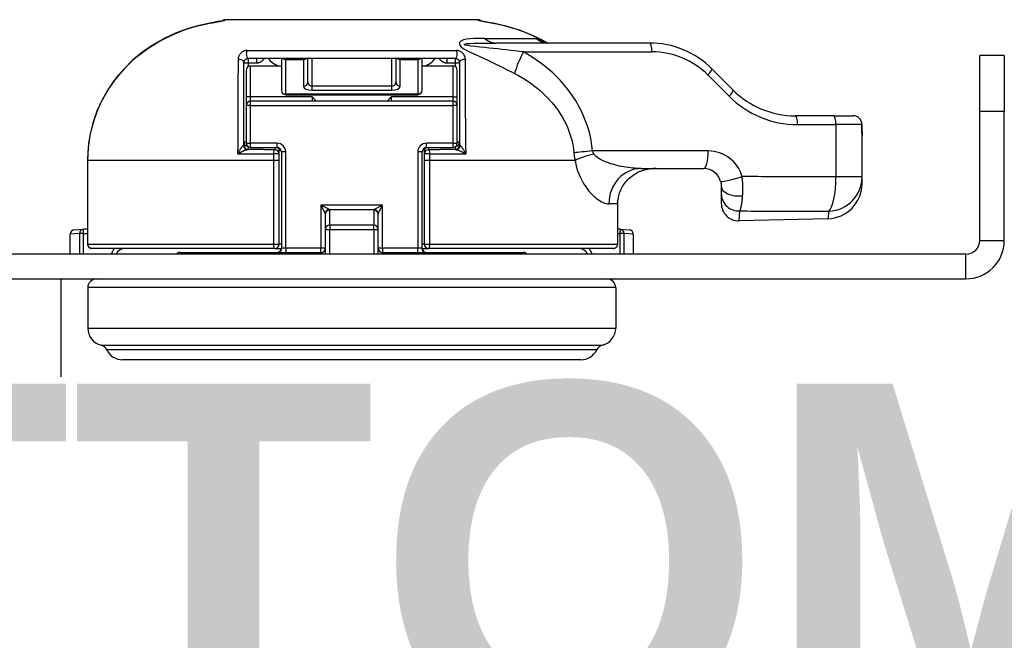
# Model space of a CAD drawing. Header units: inches. Extents: x 0 to 160, y -11 to 104.
# Tile 3 of 38: x 28.32 to 31.51, y 8.45 to 10.46. Entities that reach past the tile are written whole.
import ezdxf

# ---------------------------------------------------------------- set-up
doc = ezdxf.new("R2010")
doc.units = ezdxf.units.IN
doc.header["$LTSCALE"] = 9.635087
doc.header["$MEASUREMENT"] = 0
for name, color, linetype, lineweight in [('Symbols(ANSI)', 7, 'Continuous', 25), ('Visible Edges(ANSI)', 7, 'Continuous', 25), ('Visible Tangent Edges(ANSI)', 7, 'Continuous', 25)]:
    doc.layers.add(name, color=color, linetype=linetype, lineweight=lineweight)
doc.styles.add('Dimension-ANSI', font='arialbd.ttf')

# ---------------------------------------------------------------- blocks, each defined once
blk = doc.blocks.new('Datum Identifier20')
at = {"layer": 'Symbols(ANSI)', "color": 7, "linetype": 'Continuous', "lineweight": 25}
blk.add_line((2.95334, 0.96597), (2.95334, 0.99893), dxfattribs=at)
at = {"layer": 'Symbols(ANSI)', "color": 7, "insert": (2.60296, 0.84195), "char_height": 0.12, "attachment_point": 7, "style": 'Dimension-ANSI'}
blk.add_mtext('BOTTOM', dxfattribs=at)

msp = doc.modelspace()

# ---------------------------------------------------------------- linework, layer by layer
at = {"layer": 'Visible Edges(ANSI)'}
for p, q in [((29.8069, 10.465), (28.9874, 10.465)), ((30.3634, 10.3894), (29.8653, 10.3894)), ((31.5133, 10.3493), (31.4336, 10.3493)), ((31.4336, 10.1682), (31.4336, 10.3493)), ((31.5133, 10.3493), (31.5133, 10.1682)), ((29.0482, 10.0582), (29.0482, 10.3252)), ((29.7328, 10.3395), (29.0624, 10.3395)), ((29.0696, 10.3151), (29.1694, 10.3151)), ((29.1694, 10.3395), (29.1694, 10.2362)), ((29.255, 10.2623), (29.255, 10.3395)), ((29.5402, 10.3395), (29.5402, 10.2623)), ((29.6258, 10.2362), (29.6258, 10.3395)), ((29.6258, 10.3151), (29.7256, 10.3151)), ((29.747, 10.3252), (29.747, 10.0582)), ((29.0553, 10.3008), (29.0553, 10.2153)), ((29.7399, 10.2153), (29.7399, 10.3008)), ((30.6339, 10.237), (30.5651, 10.3058)), ((29.0553, 10.2153), (29.0553, 10.1867)), ((29.1837, 10.2219), (29.6115, 10.2219)), ((29.7399, 10.1867), (29.7399, 10.2153)), ((29.0553, 10.1867), (29.0553, 10.0647)), ((29.7256, 10.201), (29.0696, 10.201)), ((29.7399, 10.0647), (29.7399, 10.1867)), ((30.9601, 10.1535), (30.8356, 10.1535)), ((30.9601, 10.1535), (31.0233, 10.1535)), ((31.4336, 9.7494), (31.4336, 10.1682)), ((31.5133, 9.7494), (31.5133, 10.1682)), ((31.0521, 9.9551), (31.0521, 10.0874)), ((29.0696, 10.0504), (29.1551, 10.0504)), ((29.1623, 10.0293), (29.1623, 10.0398)), ((29.1623, 10.0086), (29.1623, 10.0293)), ((29.1694, 10.0361), (29.1694, 9.7246)), ((29.6258, 9.7246), (29.6258, 10.0361)), ((29.6329, 10.0398), (29.6329, 10.0293)), ((29.6329, 10.0293), (29.6329, 10.0086)), ((29.6401, 10.0504), (29.7256, 10.0504)), ((28.541, 10.0086), (28.541, 9.7376)), ((29.1623, 9.7376), (29.1623, 10.0086)), ((29.6329, 10.0086), (29.6329, 9.7376)), ((30.3355, 9.9823), (30.5386, 9.9823)), ((31.0521, 9.9339), (31.0521, 9.9551)), ((30.5957, 9.9253), (30.5957, 9.9005)), ((30.5957, 9.9005), (30.5957, 9.8697)), ((30.2599, 9.7376), (30.2599, 9.8682)), ((29.312, 9.8341), (29.312, 9.7852)), ((29.4832, 9.7852), (29.4832, 9.8341)), ((30.9408, 9.8198), (30.6541, 9.8126)), ((28.4848, 9.7045), (28.4848, 9.7697)), ((28.4983, 9.784), (28.5278, 9.7855)), ((28.541, 9.7862), (28.5278, 9.7855)), ((29.312, 9.7852), (29.312, 9.7045)), ((29.4832, 9.7045), (29.4832, 9.7852)), ((30.2674, 9.7855), (30.2599, 9.7859)), ((30.2674, 9.7855), (30.2969, 9.784)), ((30.3104, 9.7697), (30.3104, 9.7045)), ((31.3887, 9.7045), (25.5227, 9.7045)), ((29.148, 9.7233), (28.5553, 9.7233)), ((28.8414, 9.7104), (29.2978, 9.7104)), ((29.148, 9.7233), (29.1693, 9.7233)), ((29.4974, 9.7104), (29.9539, 9.7104)), ((29.6259, 9.7233), (29.6472, 9.7233)), ((30.2448, 9.7233), (29.6472, 9.7233)), ((25.5227, 9.6248), (31.3887, 9.6248)), ((28.5418, 9.5963), (28.5418, 9.465)), ((30.2534, 9.5963), (30.2534, 9.465)), ((30.1404, 9.3624), (28.6548, 9.3624))]:
    msp.add_line(p, q, dxfattribs=at)
at = {"layer": 'Visible Edges(ANSI)', "flags": 128}
for points in [[(28.9431, 10.4548), (28.9035, 10.4464), (28.8644, 10.4351), (28.8262, 10.4209), (28.7893, 10.4037), (28.7538, 10.3836), (28.72, 10.3604), (28.6884, 10.3345), (28.6593, 10.3059), (28.6327, 10.2747), (28.6091, 10.2411), (28.5887, 10.2054), (28.5717, 10.1682), (28.5584, 10.1296), (28.5488, 10.0898), (28.5429, 10.0494), (28.541, 10.0086)], [(28.9431, 10.4548), (28.95, 10.4561), (28.9568, 10.4573), (28.9631, 10.4585), (28.9689, 10.4597), (28.974, 10.4606), (28.9782, 10.4615), (28.9811, 10.4621), (28.9824, 10.4625)], [(28.9785, 10.4616), (28.9719, 10.4602), (28.9634, 10.4586), (28.9536, 10.4567), (28.9431, 10.4548)], [(29.8122, 10.4625), (29.8135, 10.4622), (29.8165, 10.4615), (29.8208, 10.4606), (29.8259, 10.4596), (29.8319, 10.4585), (29.8383, 10.4572), (29.8452, 10.456), (29.8522, 10.4547)], [(30.0313, 10.3894), (30.0105, 10.4011), (29.989, 10.4118), (29.9446, 10.4301), (29.8988, 10.4444), (29.8522, 10.4547)], [(30.0325, 10.3894), (30.0229, 10.3904), (30.0139, 10.3935)], [(29.0482, 10.3252), (29.0482, 10.3259), (29.0482, 10.3267), (29.0483, 10.3274), (29.0485, 10.3282), (29.0487, 10.3289), (29.0489, 10.3297), (29.0492, 10.3304), (29.0495, 10.3312), (29.0499, 10.3319), (29.0503, 10.3327), (29.0508, 10.3334), (29.0513, 10.3342), (29.0519, 10.3349), (29.0526, 10.3356), (29.0534, 10.3363), (29.0542, 10.3369), (29.0552, 10.3375), (29.0561, 10.338), (29.0572, 10.3385), (29.0582, 10.3388), (29.0593, 10.3391), (29.0604, 10.3393), (29.0614, 10.3394), (29.0624, 10.3395)], [(29.7328, 10.3395), (29.7338, 10.3394), (29.7349, 10.3393), (29.7359, 10.3391), (29.737, 10.3388), (29.7381, 10.3385), (29.7391, 10.338), (29.7401, 10.3375), (29.741, 10.3369), (29.7418, 10.3363), (29.7426, 10.3356), (29.7433, 10.3349), (29.7439, 10.3342), (29.7444, 10.3334), (29.7449, 10.3327), (29.7454, 10.3319), (29.7457, 10.3312), (29.7461, 10.3304), (29.7463, 10.3297), (29.7466, 10.3289), (29.7467, 10.3282), (29.7469, 10.3274), (29.747, 10.3267), (29.747, 10.3259), (29.747, 10.3252)], [(29.2692, 10.2153), (29.2698, 10.2147), (29.2703, 10.2142), (29.2708, 10.2137), (29.2713, 10.2131), (29.2719, 10.2126), (29.2724, 10.212), (29.273, 10.2115), (29.2735, 10.2109), (29.274, 10.2103), (29.2745, 10.2097), (29.2751, 10.2091), (29.2756, 10.2085), (29.2761, 10.2079), (29.2766, 10.2073), (29.2771, 10.2067), (29.2776, 10.2061), (29.278, 10.2054), (29.2785, 10.2048), (29.2789, 10.2042), (29.2793, 10.2036), (29.2797, 10.2029), (29.2801, 10.2023), (29.2805, 10.2017), (29.2808, 10.201)], [(29.5144, 10.201), (29.5148, 10.2017), (29.5151, 10.2023), (29.5155, 10.2029), (29.5159, 10.2036), (29.5163, 10.2042), (29.5167, 10.2048), (29.5172, 10.2054), (29.5177, 10.2061), (29.5181, 10.2067), (29.5186, 10.2073), (29.5191, 10.2079), (29.5196, 10.2085), (29.5201, 10.2091), (29.5207, 10.2097), (29.5212, 10.2103), (29.5217, 10.2109), (29.5223, 10.2115), (29.5228, 10.212), (29.5233, 10.2126), (29.5239, 10.2131), (29.5244, 10.2137), (29.5249, 10.2142), (29.5255, 10.2147), (29.526, 10.2153)], [(31.0521, 10.0874), (31.0519, 10.1062), (31.0518, 10.125)], [(30.2599, 9.8682), (30.26, 9.8732), (30.2604, 9.8782), (30.2611, 9.8834), (30.262, 9.8886), (30.2631, 9.8938), (30.2644, 9.8988), (30.2659, 9.9038), (30.2676, 9.9085), (30.2696, 9.913), (30.2717, 9.9175), (30.2742, 9.922), (30.2769, 9.9265), (30.2798, 9.9309), (30.2829, 9.9351), (30.2862, 9.9392), (30.2895, 9.9431), (30.293, 9.9468), (30.2965, 9.9501), (30.3003, 9.9535), (30.3043, 9.9567), (30.3085, 9.9598), (30.3129, 9.9628), (30.3174, 9.9655), (30.322, 9.9681)], [(30.3841, 9.9823), (30.3811, 9.9823), (30.3782, 9.9822), (30.3753, 9.9821), (30.3724, 9.9819), (30.3695, 9.9816), (30.3667, 9.9813), (30.3639, 9.981), (30.3611, 9.9806), (30.3584, 9.9801), (30.3557, 9.9796), (30.353, 9.9791), (30.3504, 9.9785), (30.3478, 9.9778), (30.3453, 9.9772), (30.3428, 9.9764), (30.3404, 9.9757), (30.338, 9.9749), (30.3357, 9.9741), (30.3333, 9.9732), (30.331, 9.9723), (30.3287, 9.9713), (30.3264, 9.9703), (30.3242, 9.9692), (30.322, 9.9681)], [(30.5935, 9.9408), (30.5937, 9.9401), (30.5939, 9.9394), (30.5941, 9.9388), (30.5942, 9.9381), (30.5944, 9.9374), (30.5945, 9.9367), (30.5946, 9.9361), (30.5948, 9.9354), (30.5949, 9.9347), (30.595, 9.9341), (30.5951, 9.9334), (30.5952, 9.9328), (30.5953, 9.9321), (30.5953, 9.9315), (30.5954, 9.9308), (30.5955, 9.9302), (30.5955, 9.9295), (30.5956, 9.9289), (30.5956, 9.9283), (30.5956, 9.9277), (30.5956, 9.9271), (30.5957, 9.9265), (30.5957, 9.9259), (30.5957, 9.9253)], [(28.541, 9.7376), (28.5423, 9.7317), (28.5457, 9.727), (28.5503, 9.7242), (28.5553, 9.7233)], [(30.2448, 9.7233), (30.2457, 9.7234), (30.2467, 9.7235), (30.2476, 9.7236), (30.2486, 9.7238), (30.2495, 9.7241), (30.2504, 9.7244), (30.2513, 9.7247), (30.2521, 9.7251), (30.253, 9.7256), (30.2538, 9.7262), (30.2546, 9.7268), (30.2553, 9.7274), (30.256, 9.728), (30.2566, 9.7287), (30.2572, 9.7295), (30.2578, 9.7303), (30.2583, 9.7312), (30.2587, 9.732), (30.259, 9.7329), (30.2593, 9.7338), (30.2596, 9.7347), (30.2597, 9.7357), (30.2598, 9.7367), (30.2599, 9.7376)], [(28.662, 9.7233), (28.6529, 9.722), (28.6445, 9.7182), (28.6378, 9.7121), (28.6334, 9.7045)], [(30.1618, 9.7045), (30.1574, 9.7121), (30.1507, 9.7182), (30.1424, 9.722), (30.1332, 9.7233)]]:
    msp.add_lwpolyline(points, dxfattribs=at)
at = {"layer": 'Visible Edges(ANSI)'}
for centre, radius, start, end in [((28.9874, 10.4516), 0.0134, 90, 131.9303), ((29.8069, 10.4507), 0.0143, 49.4973, 90), ((30.3634, 10.1041), 0.2853, 45, 90), ((29.0696, 10.3008), 0.0143, 90, 180), ((29.7256, 10.3008), 0.0143, 0, 90), ((29.1837, 10.2362), 0.0143, 180, 270), ((29.6115, 10.2362), 0.0143, 270, 0), ((30.8356, 10.4387), 0.2853, 225, 270), ((29.0696, 10.1867), 0.0143, 90, 180), ((29.7256, 10.1867), 0.0143, 0, 90), ((31.0233, 10.125), 0.0285, 0, 90), ((29.0696, 10.0647), 0.0143, 180, 270), ((29.7256, 10.0647), 0.0143, 270, 0), ((29.1551, 10.0361), 0.0143, 0, 90), ((29.6401, 10.0361), 0.0143, 90, 180), ((30.5386, 9.9253), 0.0571, 15.7452, 90), ((30.938, 9.9339), 0.1141, 271.4321, 0), ((30.6527, 9.8697), 0.0571, 180, 271.4321), ((28.4991, 9.7697), 0.0143, 93, 180), ((30.2962, 9.7697), 0.0143, 0, 87), ((29.148, 9.7376), 0.0143, 270, 0), ((29.6472, 9.7376), 0.0143, 180, 270), ((31.3887, 9.7494), 0.1246, 270, 0), ((31.3887, 9.7494), 0.0449, 270, 0), ((28.8414, 9.6961), 0.0143, 90, 143.9848), ((29.1551, 9.7246), 0.0143, 270, 0), ((29.2978, 9.7246), 0.0143, 270, 0), ((29.4974, 9.7246), 0.0143, 180, 270), ((29.6401, 9.7246), 0.0143, 180, 270), ((29.9539, 9.6961), 0.0143, 36.0152, 90), ((28.5704, 9.5963), 0.0285, 90, 180), ((30.2248, 9.5963), 0.0285, 0, 90), ((28.5989, 9.465), 0.0571, 180, 255.7065), ((30.1963, 9.465), 0.0571, 284.2935, 0), ((28.5778, 9.3821), 0.0285, 25.8305, 75.7065), ((28.6548, 9.4194), 0.0571, 205.8305, 270), ((30.1404, 9.4194), 0.0571, 270, 334.1695), ((30.2174, 9.3821), 0.0285, 104.2935, 154.1695)]:
    msp.add_arc(centre, radius, start, end, dxfattribs=at)
at = {"layer": 'Visible Tangent Edges(ANSI)'}
for p, q in [((28.9432, 10.4547), (28.9431, 10.4548)), ((29.8522, 10.4546), (29.8522, 10.4547)), ((29.8294, 10.4045), (29.9955, 10.4045)), ((29.0584, 10.3649), (29.7369, 10.3649)), ((29.9544, 10.3609), (30.3708, 10.3609)), ((29.0482, 10.3252), (29.0624, 10.3252)), ((29.0624, 10.3252), (29.0624, 10.3395)), ((29.0624, 10.3252), (29.0895, 10.3252)), ((29.0624, 10.3132), (29.0624, 10.3252)), ((29.0696, 10.2153), (29.0696, 10.3151)), ((29.0895, 10.3252), (29.0895, 10.3395)), ((29.1837, 10.3395), (29.1837, 10.3357)), ((29.1837, 10.2232), (29.1837, 10.3357)), ((29.1837, 10.3357), (29.2407, 10.3357)), ((29.2407, 10.3357), (29.2407, 10.3395)), ((29.2407, 10.3357), (29.2407, 10.2494)), ((29.2692, 10.2493), (29.2692, 10.3395)), ((29.526, 10.3395), (29.526, 10.2493)), ((29.5545, 10.3395), (29.5545, 10.3357)), ((29.5545, 10.2494), (29.5545, 10.3357)), ((29.5545, 10.3357), (29.6115, 10.3357)), ((29.6115, 10.3357), (29.6115, 10.3395)), ((29.6115, 10.3357), (29.6115, 10.2232)), ((29.7057, 10.3395), (29.7057, 10.3252)), ((29.7057, 10.3252), (29.7328, 10.3252)), ((29.7256, 10.3151), (29.7256, 10.2153)), ((29.7328, 10.3395), (29.7328, 10.3252)), ((29.7328, 10.3252), (29.747, 10.3252)), ((29.7328, 10.3252), (29.7328, 10.3132)), ((30.5523, 10.2857), (30.6211, 10.2169)), ((29.2692, 10.2363), (29.2692, 10.2493)), ((29.526, 10.2493), (29.2692, 10.2493)), ((29.526, 10.2493), (29.526, 10.2363)), ((29.0696, 10.2153), (29.0553, 10.2153)), ((29.2692, 10.2153), (29.0696, 10.2153)), ((29.0696, 10.201), (29.0696, 10.2153)), ((29.1837, 10.2232), (29.1837, 10.2219)), ((29.6115, 10.2232), (29.1837, 10.2232)), ((29.2692, 10.2363), (29.526, 10.2363)), ((29.2692, 10.2153), (29.2692, 10.201)), ((29.526, 10.201), (29.526, 10.2153)), ((29.7256, 10.2153), (29.526, 10.2153)), ((29.6115, 10.2219), (29.6115, 10.2232)), ((29.7256, 10.2153), (29.7399, 10.2153)), ((29.7256, 10.2153), (29.7256, 10.201)), ((29.0696, 10.1867), (29.0553, 10.1867)), ((29.0696, 10.1867), (29.0696, 10.201)), ((29.0696, 10.1867), (29.7256, 10.1867)), ((29.0696, 10.0647), (29.0696, 10.1867)), ((29.7256, 10.201), (29.7256, 10.1867)), ((29.7399, 10.1867), (29.7256, 10.1867)), ((29.7256, 10.1867), (29.7256, 10.0647)), ((31.4336, 10.1682), (31.5133, 10.1682)), ((30.843, 10.125), (30.9675, 10.125)), ((30.9675, 10.125), (30.9675, 9.9551)), ((31.0517, 10.125), (30.9675, 10.125)), ((31.0517, 10.125), (31.0518, 10.125)), ((29.0553, 10.0684), (29.0482, 10.0684)), ((29.0553, 10.0647), (29.0696, 10.0647)), ((29.1551, 10.0647), (29.0696, 10.0647)), ((29.0696, 10.0504), (29.0696, 10.0647)), ((29.1551, 10.0647), (29.1551, 10.0504)), ((29.7256, 10.0647), (29.6401, 10.0647)), ((29.6401, 10.0504), (29.6401, 10.0647)), ((29.7256, 10.0647), (29.7256, 10.0504)), ((29.7256, 10.0647), (29.7399, 10.0647)), ((29.747, 10.0684), (29.7399, 10.0684)), ((29.0281, 10.0303), (29.0281, 10.0438)), ((29.0624, 10.0439), (29.0624, 10.0523)), ((29.1441, 10.03), (29.144, 10.0086)), ((29.148, 10.0504), (29.148, 10.0436)), ((29.1623, 10.0398), (29.1654, 10.0461)), ((29.1837, 10.0361), (29.1694, 10.0361)), ((29.1837, 9.7246), (29.1837, 10.0361)), ((29.6115, 10.0361), (29.6115, 9.7246)), ((29.6258, 10.0361), (29.6115, 10.0361)), ((29.6298, 10.0461), (29.6329, 10.0398)), ((29.6472, 10.0436), (29.6472, 10.0504)), ((29.6512, 10.0086), (29.6512, 10.03)), ((29.7328, 10.0523), (29.7328, 10.0439)), ((29.7671, 10.0438), (29.7671, 10.0303)), ((30.5534, 10.0394), (30.1783, 10.0394)), ((28.5418, 10.0086), (28.541, 10.0086)), ((28.5418, 9.7376), (28.5418, 10.0086)), ((29.144, 10.0086), (28.5418, 10.0086)), ((29.144, 10.0086), (29.144, 9.7376)), ((29.1623, 10.0086), (29.144, 10.0086)), ((29.6512, 10.0086), (29.6329, 10.0086)), ((30.1215, 10.0086), (29.6512, 10.0086)), ((29.6512, 9.7376), (29.6512, 10.0086)), ((31.0521, 9.9551), (30.9675, 9.9551)), ((30.2599, 9.8682), (30.2313, 9.8682)), ((29.3252, 9.85), (29.2978, 9.8638)), ((29.2978, 9.8638), (29.3115, 9.8363)), ((29.4974, 9.8638), (29.2978, 9.8638)), ((29.2978, 9.8638), (29.2978, 9.7246)), ((29.3252, 9.85), (29.47, 9.85)), ((29.3263, 9.7989), (29.3263, 9.8478)), ((29.4689, 9.8478), (29.4689, 9.7989)), ((29.4974, 9.8638), (29.47, 9.85)), ((29.4837, 9.8363), (29.4974, 9.8638)), ((29.4974, 9.7246), (29.4974, 9.8638)), ((30.6541, 9.8126), (30.6558, 9.8449)), ((30.9439, 9.8437), (30.9408, 9.8198)), ((28.5147, 9.7713), (28.4848, 9.7697)), ((28.5147, 9.7713), (28.5147, 9.7045)), ((28.5285, 9.7713), (28.5147, 9.7713)), ((28.5285, 9.7713), (28.5278, 9.7855)), ((28.5285, 9.7713), (28.541, 9.7719)), ((28.5285, 9.7045), (28.5285, 9.7713)), ((29.312, 9.7852), (29.3263, 9.7852)), ((29.3263, 9.7989), (29.3263, 9.7852)), ((29.4689, 9.7989), (29.3263, 9.7989)), ((29.3263, 9.7045), (29.3263, 9.7852)), ((29.3263, 9.7852), (29.4689, 9.7852)), ((29.4689, 9.7852), (29.4689, 9.7989)), ((29.4689, 9.7852), (29.4689, 9.7045)), ((29.4689, 9.7852), (29.4832, 9.7852)), ((30.2599, 9.7716), (30.2667, 9.7713)), ((30.2674, 9.7855), (30.2667, 9.7713)), ((30.2667, 9.7713), (30.2667, 9.7045)), ((30.2805, 9.7713), (30.2667, 9.7713)), ((30.2805, 9.7045), (30.2805, 9.7713)), ((30.3104, 9.7697), (30.2805, 9.7713)), ((28.5418, 9.7376), (28.541, 9.7376)), ((28.5418, 9.7376), (29.144, 9.7376)), ((29.144, 9.7376), (29.1623, 9.7376)), ((29.1694, 9.7376), (29.1623, 9.7376)), ((29.6329, 9.7376), (29.6258, 9.7376)), ((29.6329, 9.7376), (29.6512, 9.7376)), ((29.6512, 9.7376), (30.2599, 9.7376)), ((31.4336, 9.7494), (31.5133, 9.7494)), ((29.1705, 9.7246), (29.1694, 9.7246)), ((29.1837, 9.7246), (29.1705, 9.7246)), ((29.2978, 9.7246), (29.1837, 9.7246)), ((29.1837, 9.7246), (29.1837, 9.7104)), ((29.2978, 9.7104), (29.2978, 9.7246)), ((29.312, 9.7246), (29.2978, 9.7246)), ((29.4974, 9.7246), (29.4832, 9.7246)), ((29.6115, 9.7246), (29.4974, 9.7246)), ((29.4974, 9.7246), (29.4974, 9.7104)), ((29.6115, 9.7104), (29.6115, 9.7246)), ((29.6247, 9.7246), (29.6115, 9.7246)), ((29.6258, 9.7246), (29.6247, 9.7246)), ((31.3887, 9.6248), (31.3887, 9.7045)), ((30.2534, 9.5963), (28.5418, 9.5963)), ((28.5418, 9.465), (30.2534, 9.465)), ((28.5848, 9.4098), (30.2104, 9.4098)), ((30.1918, 9.3946), (28.6034, 9.3946))]:
    msp.add_line(p, q, dxfattribs=at)
at = {"layer": 'Visible Tangent Edges(ANSI)', "flags": 128}
for points in [[(28.5418, 10.0086), (28.5427, 10.0357), (28.5453, 10.0627), (28.5496, 10.0896), (28.5556, 10.1161), (28.5632, 10.1422), (28.5725, 10.1678), (28.5833, 10.1928), (28.5957, 10.2171), (28.6097, 10.2407), (28.625, 10.2633), (28.6417, 10.2848), (28.6597, 10.3053), (28.6788, 10.3247), (28.6991, 10.343), (28.7204, 10.36), (28.7426, 10.3758), (28.7657, 10.3903), (28.7895, 10.4034), (28.8139, 10.4152), (28.8389, 10.4257), (28.8644, 10.4349), (28.8904, 10.4428), (28.9167, 10.4494), (28.9432, 10.4547)], [(28.9432, 10.4547), (28.9459, 10.4552), (28.9487, 10.4557), (28.9515, 10.4562), (28.9542, 10.4567), (28.9569, 10.4572), (28.9595, 10.4577), (28.962, 10.4582), (28.9645, 10.4587), (28.9669, 10.4592), (28.9692, 10.4596), (28.9714, 10.46), (28.9735, 10.4604), (28.9754, 10.4608), (28.9772, 10.4612), (28.9789, 10.4615), (28.9804, 10.4619), (28.9818, 10.4621), (28.983, 10.4624), (28.984, 10.4627), (28.9849, 10.4629), (28.9856, 10.4631), (28.9861, 10.4633), (28.9864, 10.4634), (28.9865, 10.4635)], [(28.9865, 10.4635), (28.9866, 10.4637), (28.9866, 10.4638), (28.9866, 10.4639), (28.9867, 10.464), (28.9867, 10.4641), (28.9868, 10.4642), (28.9868, 10.4643), (28.9868, 10.4644), (28.9869, 10.4645), (28.9869, 10.4645), (28.9869, 10.4646), (28.987, 10.4647), (28.987, 10.4647), (28.9871, 10.4648), (28.9871, 10.4648), (28.9871, 10.4649), (28.9872, 10.4649), (28.9872, 10.4649), (28.9872, 10.4649), (28.9873, 10.465), (28.9873, 10.465), (28.9873, 10.465), (28.9874, 10.465), (28.9874, 10.465)], [(29.8069, 10.465), (29.807, 10.465), (29.807, 10.465), (29.8071, 10.465), (29.8071, 10.465), (29.8071, 10.4649), (29.8072, 10.4649), (29.8072, 10.4649), (29.8072, 10.4649), (29.8073, 10.4648), (29.8073, 10.4648), (29.8074, 10.4647), (29.8074, 10.4647), (29.8074, 10.4646), (29.8075, 10.4646), (29.8075, 10.4645), (29.8076, 10.4644), (29.8076, 10.4643), (29.8076, 10.4642), (29.8077, 10.4642), (29.8077, 10.4641), (29.8078, 10.464), (29.8078, 10.4638), (29.8078, 10.4637), (29.8079, 10.4636)], [(29.8079, 10.4636), (29.808, 10.4635), (29.8083, 10.4633), (29.8089, 10.4631), (29.8096, 10.4629), (29.8104, 10.4627), (29.8115, 10.4625), (29.8127, 10.4622), (29.8141, 10.4619), (29.8157, 10.4616), (29.8174, 10.4612), (29.8193, 10.4608), (29.8213, 10.4604), (29.8234, 10.46), (29.8256, 10.4596), (29.8279, 10.4591), (29.8304, 10.4587), (29.8329, 10.4582), (29.8355, 10.4577), (29.8382, 10.4572), (29.8409, 10.4567), (29.8437, 10.4561), (29.8465, 10.4556), (29.8494, 10.4551), (29.8522, 10.4546)], [(29.8522, 10.4546), (29.86, 10.4531), (29.8677, 10.4516), (29.8755, 10.4499), (29.8832, 10.4481), (29.8909, 10.4463), (29.8986, 10.4443), (29.9062, 10.4422), (29.9139, 10.44), (29.9215, 10.4377), (29.9291, 10.4352), (29.9366, 10.4327), (29.9442, 10.43), (29.9516, 10.4273), (29.9591, 10.4244), (29.9664, 10.4214), (29.9738, 10.4183), (29.9811, 10.4151), (29.9883, 10.4117), (29.9955, 10.4083), (30.0026, 10.4047), (30.0097, 10.4011), (30.0166, 10.3973), (30.0236, 10.3934), (30.0304, 10.3894)], [(29.8294, 10.4045), (29.8178, 10.4044), (29.8062, 10.404), (29.7939, 10.4036), (29.7815, 10.4028), (29.7697, 10.4015), (29.7595, 10.3993), (29.7517, 10.3959), (29.7472, 10.3911), (29.7468, 10.3847), (29.7512, 10.3781), (29.7594, 10.3714), (29.7707, 10.3648), (29.784, 10.3583), (29.7984, 10.3518), (29.8129, 10.3455), (29.8266, 10.3394), (29.8392, 10.3334), (29.8518, 10.3274), (29.8644, 10.3213), (29.8768, 10.3152), (29.8892, 10.309), (29.9015, 10.3028), (29.9137, 10.2966), (29.9258, 10.2904)], [(29.9544, 10.3609), (29.9406, 10.3624), (29.9267, 10.364), (29.9129, 10.3655), (29.899, 10.3671), (29.8851, 10.3686), (29.8713, 10.3701), (29.8575, 10.3716), (29.8437, 10.3731), (29.8288, 10.3747), (29.8132, 10.3762), (29.7979, 10.3778), (29.7841, 10.3795), (29.7727, 10.3811), (29.7649, 10.3828), (29.7617, 10.3844), (29.7641, 10.386), (29.7709, 10.3873), (29.781, 10.3881), (29.7936, 10.3886), (29.8078, 10.389), (29.8227, 10.3892), (29.8374, 10.3893), (29.8514, 10.3894), (29.8653, 10.3894)], [(29.9955, 10.4045), (29.9969, 10.4039), (29.9983, 10.4033), (29.9997, 10.4028), (30.0011, 10.4022), (30.0025, 10.4016), (30.0039, 10.401), (30.0053, 10.4004), (30.0067, 10.3998), (30.0081, 10.3992), (30.0095, 10.3985), (30.0109, 10.3979), (30.0123, 10.3973), (30.0137, 10.3967), (30.0151, 10.3961), (30.0165, 10.3954), (30.0178, 10.3948), (30.0192, 10.3941), (30.0206, 10.3935), (30.022, 10.3928), (30.0233, 10.3922), (30.0247, 10.3915), (30.0261, 10.3909), (30.0275, 10.3902), (30.0288, 10.3895)], [(30.0139, 10.3935), (30.0131, 10.3939), (30.0123, 10.3942), (30.0115, 10.3946), (30.0107, 10.395), (30.01, 10.3954), (30.0092, 10.3958), (30.0084, 10.3963), (30.0076, 10.3967), (30.0068, 10.3971), (30.0061, 10.3976), (30.0053, 10.398), (30.0045, 10.3985), (30.0037, 10.3989), (30.003, 10.3994), (30.0022, 10.3999), (30.0015, 10.4004), (30.0007, 10.4009), (30, 10.4014), (29.9992, 10.4019), (29.9985, 10.4024), (29.9977, 10.4029), (29.997, 10.4034), (29.9963, 10.404), (29.9955, 10.4045)], [(29.9955, 10.4045), (29.9968, 10.4033), (29.9982, 10.4022), (29.9996, 10.4011), (30.0009, 10.4), (30.0023, 10.399), (30.0038, 10.398), (30.0052, 10.3971), (30.0067, 10.3963), (30.0082, 10.3954), (30.0097, 10.3947), (30.0112, 10.394), (30.0127, 10.3933), (30.0143, 10.3927), (30.0158, 10.3921), (30.0174, 10.3916), (30.019, 10.3911), (30.0207, 10.3907), (30.0223, 10.3904), (30.024, 10.3901), (30.0256, 10.3898), (30.0273, 10.3896), (30.029, 10.3895), (30.0307, 10.3894), (30.0325, 10.3894)], [(29.0584, 10.3649), (29.0563, 10.3648), (29.0542, 10.3646), (29.052, 10.3641), (29.0498, 10.3636), (29.0476, 10.3628), (29.0456, 10.3618), (29.0436, 10.3607), (29.0417, 10.3595), (29.04, 10.3582), (29.0384, 10.3568), (29.037, 10.3554), (29.0358, 10.3539), (29.0346, 10.3524), (29.0336, 10.3509), (29.0327, 10.3493), (29.032, 10.3478), (29.0313, 10.3462), (29.0307, 10.3447), (29.0302, 10.3431), (29.0299, 10.3416), (29.0296, 10.34), (29.0294, 10.3385), (29.0292, 10.3369), (29.0292, 10.3354)], [(29.766, 10.3354), (29.766, 10.3369), (29.7659, 10.3385), (29.7656, 10.34), (29.7654, 10.3416), (29.765, 10.3431), (29.7645, 10.3447), (29.7639, 10.3462), (29.7633, 10.3478), (29.7625, 10.3493), (29.7616, 10.3509), (29.7606, 10.3524), (29.7595, 10.3539), (29.7582, 10.3554), (29.7568, 10.3568), (29.7552, 10.3582), (29.7535, 10.3595), (29.7516, 10.3607), (29.7497, 10.3618), (29.7476, 10.3628), (29.7454, 10.3636), (29.7432, 10.3641), (29.7411, 10.3646), (29.7389, 10.3648), (29.7369, 10.3649)], [(30.1783, 10.0394), (30.1764, 10.0564), (30.1737, 10.0734), (30.1702, 10.0903), (30.1659, 10.107), (30.1608, 10.1234), (30.1549, 10.1396), (30.1484, 10.1555), (30.1412, 10.1709), (30.1333, 10.186), (30.1247, 10.2008), (30.1155, 10.2151), (30.1057, 10.2291), (30.0954, 10.2426), (30.0846, 10.2557), (30.0733, 10.2684), (30.0615, 10.2805), (30.0493, 10.2922), (30.0368, 10.3034), (30.0238, 10.3141), (30.0105, 10.3244), (29.9969, 10.3342), (29.983, 10.3435), (29.9688, 10.3524), (29.9544, 10.3609)], [(29.0292, 10.3354), (29.0291, 10.3262), (29.029, 10.3166), (29.0289, 10.3066), (29.0289, 10.2964), (29.0288, 10.2859), (29.0287, 10.275), (29.0287, 10.2639), (29.0286, 10.2525), (29.0286, 10.2409), (29.0285, 10.229), (29.0285, 10.2169), (29.0284, 10.2045), (29.0284, 10.192), (29.0284, 10.1792), (29.0283, 10.1663), (29.0283, 10.1532), (29.0283, 10.1399), (29.0282, 10.1265), (29.0282, 10.113), (29.0282, 10.0993), (29.0282, 10.0855), (29.0282, 10.0716), (29.0282, 10.0577), (29.0281, 10.0438)], [(29.0895, 10.3252), (29.0908, 10.3252), (29.092, 10.3253), (29.0933, 10.3255), (29.0945, 10.3256), (29.0957, 10.3259), (29.0969, 10.3262), (29.0981, 10.3265), (29.0993, 10.3269), (29.1004, 10.3274), (29.1016, 10.3279), (29.1027, 10.3284), (29.1038, 10.329), (29.1049, 10.3297), (29.1059, 10.3304), (29.1069, 10.3311), (29.1079, 10.3319), (29.1088, 10.3327), (29.1097, 10.3336), (29.1106, 10.3345), (29.1114, 10.3354), (29.1122, 10.3364), (29.1129, 10.3374), (29.1136, 10.3384), (29.1142, 10.3395)], [(29.681, 10.3395), (29.6816, 10.3384), (29.6823, 10.3374), (29.6831, 10.3364), (29.6838, 10.3354), (29.6847, 10.3345), (29.6855, 10.3336), (29.6864, 10.3327), (29.6873, 10.3319), (29.6883, 10.3311), (29.6893, 10.3304), (29.6904, 10.3297), (29.6914, 10.329), (29.6925, 10.3284), (29.6936, 10.3279), (29.6948, 10.3274), (29.6959, 10.3269), (29.6971, 10.3265), (29.6983, 10.3262), (29.6995, 10.3259), (29.7007, 10.3256), (29.702, 10.3255), (29.7032, 10.3253), (29.7044, 10.3252), (29.7057, 10.3252)], [(29.7671, 10.0438), (29.7671, 10.0577), (29.7671, 10.0716), (29.767, 10.0854), (29.767, 10.0991), (29.767, 10.1127), (29.767, 10.1262), (29.767, 10.1396), (29.7669, 10.1528), (29.7669, 10.166), (29.7669, 10.1789), (29.7668, 10.1917), (29.7668, 10.2042), (29.7667, 10.2166), (29.7667, 10.2288), (29.7666, 10.2407), (29.7666, 10.2524), (29.7665, 10.2638), (29.7665, 10.275), (29.7664, 10.2858), (29.7663, 10.2964), (29.7663, 10.3066), (29.7662, 10.3166), (29.7661, 10.3262), (29.766, 10.3354)], [(29.9258, 10.2904), (29.9383, 10.2837), (29.9507, 10.2766), (29.9627, 10.2691), (29.9745, 10.2612), (29.986, 10.253), (29.9972, 10.2444), (30.008, 10.2355), (30.0184, 10.2261), (30.0285, 10.2164), (30.0382, 10.2063), (30.0475, 10.1958), (30.0563, 10.185), (30.0646, 10.1738), (30.0724, 10.1623), (30.0797, 10.1505), (30.0864, 10.1384), (30.0925, 10.1261), (30.0981, 10.1134), (30.103, 10.1005), (30.1073, 10.0873), (30.111, 10.074), (30.114, 10.0605), (30.1163, 10.0469), (30.1179, 10.0332)], [(31.0517, 10.125), (31.0517, 10.1234), (31.0517, 10.1218), (31.0517, 10.1202), (31.0518, 10.1186), (31.0518, 10.117), (31.0518, 10.1154), (31.0518, 10.1138), (31.0518, 10.1122), (31.0518, 10.1106), (31.0518, 10.109), (31.0519, 10.1074), (31.0519, 10.1059), (31.0519, 10.1043), (31.0519, 10.1027), (31.052, 10.1011), (31.052, 10.0996), (31.052, 10.098), (31.052, 10.0965), (31.052, 10.0949), (31.052, 10.0934), (31.0521, 10.0919), (31.0521, 10.0904), (31.0521, 10.0889), (31.0521, 10.0874)], [(29.0465, 10.0573), (29.046, 10.0571), (29.0454, 10.0567), (29.0447, 10.0562), (29.044, 10.0556), (29.0433, 10.0549), (29.0425, 10.0541), (29.0417, 10.0531), (29.0409, 10.0521), (29.0401, 10.051), (29.0393, 10.0499), (29.0384, 10.0487), (29.0376, 10.0474), (29.0368, 10.0461), (29.0359, 10.0448), (29.0351, 10.0434), (29.0343, 10.0421), (29.0335, 10.0406), (29.0327, 10.0392), (29.0319, 10.0378), (29.0311, 10.0363), (29.0303, 10.0348), (29.0296, 10.0333), (29.0289, 10.0318), (29.0281, 10.0303)], [(29.0482, 10.0582), (29.0482, 10.0582), (29.0482, 10.0581), (29.0481, 10.0581), (29.0481, 10.058), (29.0481, 10.058), (29.0481, 10.058), (29.048, 10.0579), (29.048, 10.0579), (29.0479, 10.0578), (29.0479, 10.0578), (29.0478, 10.0578), (29.0478, 10.0577), (29.0477, 10.0577), (29.0476, 10.0577), (29.0475, 10.0576), (29.0474, 10.0576), (29.0473, 10.0575), (29.0472, 10.0575), (29.0471, 10.0575), (29.047, 10.0574), (29.0469, 10.0574), (29.0468, 10.0574), (29.0466, 10.0573), (29.0465, 10.0573)], [(29.7487, 10.0573), (29.7486, 10.0573), (29.7484, 10.0574), (29.7483, 10.0574), (29.7482, 10.0574), (29.7481, 10.0575), (29.748, 10.0575), (29.7479, 10.0575), (29.7478, 10.0576), (29.7477, 10.0576), (29.7476, 10.0577), (29.7475, 10.0577), (29.7475, 10.0577), (29.7474, 10.0578), (29.7473, 10.0578), (29.7473, 10.0578), (29.7472, 10.0579), (29.7472, 10.0579), (29.7471, 10.058), (29.7471, 10.058), (29.7471, 10.058), (29.7471, 10.0581), (29.7471, 10.0581), (29.747, 10.0582), (29.747, 10.0582)], [(29.7671, 10.0303), (29.7664, 10.0318), (29.7656, 10.0333), (29.7649, 10.0348), (29.7641, 10.0363), (29.7633, 10.0378), (29.7625, 10.0392), (29.7617, 10.0406), (29.7609, 10.0421), (29.7601, 10.0434), (29.7593, 10.0448), (29.7585, 10.0461), (29.7576, 10.0474), (29.7568, 10.0487), (29.756, 10.0499), (29.7551, 10.051), (29.7543, 10.0521), (29.7535, 10.0531), (29.7527, 10.0541), (29.7519, 10.0549), (29.7512, 10.0556), (29.7505, 10.0562), (29.7498, 10.0567), (29.7492, 10.0571), (29.7487, 10.0573)], [(29.0281, 10.0303), (29.0295, 10.0311), (29.0309, 10.0319), (29.0323, 10.0327), (29.0338, 10.0334), (29.0352, 10.0342), (29.0366, 10.0349), (29.0381, 10.0357), (29.0396, 10.0364), (29.041, 10.0371), (29.0425, 10.0378), (29.0439, 10.0385), (29.0453, 10.0392), (29.0468, 10.0398), (29.0482, 10.0404), (29.0495, 10.041), (29.0509, 10.0415), (29.0522, 10.042), (29.0534, 10.0424), (29.0546, 10.0428), (29.0557, 10.0432), (29.0567, 10.0434), (29.0576, 10.0436), (29.0584, 10.0438), (29.0591, 10.0438)], [(29.0281, 10.0303), (29.0329, 10.0303), (29.0376, 10.0303), (29.0423, 10.0303), (29.0471, 10.0303), (29.0519, 10.0302), (29.0566, 10.0302), (29.0614, 10.0302), (29.0662, 10.0302), (29.071, 10.0302), (29.0759, 10.0302), (29.0807, 10.0301), (29.0855, 10.0301), (29.0903, 10.0301), (29.0952, 10.0301), (29.1, 10.0301), (29.1049, 10.0301), (29.1098, 10.0301), (29.1147, 10.03), (29.1195, 10.03), (29.1244, 10.03), (29.1293, 10.03), (29.1342, 10.03), (29.1391, 10.03), (29.1441, 10.03)], [(29.0591, 10.0438), (29.0594, 10.0438), (29.0596, 10.0438), (29.0599, 10.0438), (29.0601, 10.0438), (29.0603, 10.0438), (29.0606, 10.0439), (29.0608, 10.0439), (29.0609, 10.0439), (29.0611, 10.0439), (29.0613, 10.0439), (29.0614, 10.0439), (29.0616, 10.0439), (29.0617, 10.0439), (29.0618, 10.0439), (29.062, 10.0439), (29.0621, 10.0439), (29.0621, 10.0439), (29.0622, 10.0439), (29.0623, 10.0439), (29.0623, 10.0439), (29.0624, 10.0439), (29.0624, 10.0439), (29.0624, 10.0439), (29.0624, 10.0439)], [(29.148, 10.0436), (29.1443, 10.0436), (29.1405, 10.0436), (29.1368, 10.0436), (29.133, 10.0436), (29.1293, 10.0436), (29.1256, 10.0436), (29.1218, 10.0436), (29.1181, 10.0436), (29.1144, 10.0436), (29.1107, 10.0437), (29.1069, 10.0437), (29.1032, 10.0437), (29.0995, 10.0437), (29.0958, 10.0437), (29.0921, 10.0437), (29.0885, 10.0437), (29.0848, 10.0437), (29.0811, 10.0438), (29.0774, 10.0438), (29.0737, 10.0438), (29.0701, 10.0438), (29.0664, 10.0438), (29.0628, 10.0438), (29.0591, 10.0438)], [(29.7361, 10.0438), (29.7325, 10.0438), (29.7288, 10.0438), (29.7251, 10.0438), (29.7215, 10.0438), (29.7178, 10.0438), (29.7141, 10.0438), (29.7104, 10.0437), (29.7068, 10.0437), (29.7031, 10.0437), (29.6994, 10.0437), (29.6957, 10.0437), (29.692, 10.0437), (29.6883, 10.0437), (29.6846, 10.0437), (29.6808, 10.0436), (29.6771, 10.0436), (29.6734, 10.0436), (29.6697, 10.0436), (29.6659, 10.0436), (29.6622, 10.0436), (29.6584, 10.0436), (29.6547, 10.0436), (29.651, 10.0436), (29.6472, 10.0436)], [(29.6512, 10.03), (29.6561, 10.03), (29.661, 10.03), (29.6659, 10.03), (29.6708, 10.03), (29.6757, 10.03), (29.6806, 10.03), (29.6854, 10.0301), (29.6903, 10.0301), (29.6952, 10.0301), (29.7, 10.0301), (29.7049, 10.0301), (29.7097, 10.0301), (29.7145, 10.0301), (29.7194, 10.0302), (29.7242, 10.0302), (29.729, 10.0302), (29.7338, 10.0302), (29.7386, 10.0302), (29.7433, 10.0302), (29.7481, 10.0303), (29.7529, 10.0303), (29.7576, 10.0303), (29.7623, 10.0303), (29.7671, 10.0303)], [(29.7328, 10.0439), (29.7328, 10.0439), (29.7328, 10.0439), (29.7328, 10.0439), (29.7329, 10.0439), (29.7329, 10.0439), (29.733, 10.0439), (29.7331, 10.0439), (29.7332, 10.0439), (29.7333, 10.0439), (29.7334, 10.0439), (29.7335, 10.0439), (29.7336, 10.0439), (29.7338, 10.0439), (29.7339, 10.0439), (29.7341, 10.0439), (29.7343, 10.0439), (29.7345, 10.0439), (29.7347, 10.0439), (29.7349, 10.0438), (29.7351, 10.0438), (29.7353, 10.0438), (29.7356, 10.0438), (29.7358, 10.0438), (29.7361, 10.0438)], [(29.7361, 10.0438), (29.7368, 10.0438), (29.7376, 10.0436), (29.7385, 10.0434), (29.7395, 10.0432), (29.7406, 10.0428), (29.7418, 10.0424), (29.7431, 10.042), (29.7443, 10.0415), (29.7457, 10.041), (29.7471, 10.0404), (29.7485, 10.0398), (29.7499, 10.0392), (29.7513, 10.0385), (29.7527, 10.0378), (29.7542, 10.0371), (29.7557, 10.0364), (29.7571, 10.0357), (29.7586, 10.0349), (29.76, 10.0342), (29.7614, 10.0334), (29.7629, 10.0327), (29.7643, 10.0319), (29.7657, 10.0311), (29.7671, 10.0303)], [(30.1179, 10.0332), (30.118, 10.0322), (30.1181, 10.0311), (30.1182, 10.0301), (30.1183, 10.0291), (30.1184, 10.028), (30.1185, 10.027), (30.1186, 10.026), (30.1188, 10.0249), (30.1189, 10.0239), (30.119, 10.0228), (30.1192, 10.0218), (30.1193, 10.0208), (30.1195, 10.0198), (30.1197, 10.0187), (30.1198, 10.0177), (30.12, 10.0167), (30.1202, 10.0157), (30.1203, 10.0146), (30.1205, 10.0136), (30.1207, 10.0126), (30.1209, 10.0116), (30.1211, 10.0106), (30.1213, 10.0096), (30.1215, 10.0086)], [(30.1829, 10.0291), (30.1827, 10.0295), (30.1824, 10.03), (30.1821, 10.0304), (30.1819, 10.0308), (30.1816, 10.0312), (30.1814, 10.0316), (30.1812, 10.0321), (30.181, 10.0325), (30.1807, 10.0329), (30.1805, 10.0333), (30.1803, 10.0338), (30.1801, 10.0342), (30.1799, 10.0346), (30.1798, 10.0351), (30.1796, 10.0355), (30.1794, 10.0359), (30.1792, 10.0364), (30.1791, 10.0368), (30.1789, 10.0372), (30.1788, 10.0377), (30.1787, 10.0381), (30.1785, 10.0385), (30.1784, 10.039), (30.1783, 10.0394)], [(30.3355, 9.9823), (30.3288, 9.9824), (30.3219, 9.9827), (30.315, 9.9831), (30.308, 9.9837), (30.3009, 9.9845), (30.2938, 9.9854), (30.2866, 9.9865), (30.2794, 9.9877), (30.2722, 9.9891), (30.265, 9.9906), (30.2578, 9.9923), (30.2507, 9.9941), (30.2436, 9.9961), (30.2366, 9.9982), (30.2298, 10.0006), (30.2231, 10.003), (30.2166, 10.0057), (30.2103, 10.0085), (30.2044, 10.0115), (30.1989, 10.0147), (30.1939, 10.0181), (30.1896, 10.0216), (30.1859, 10.0253), (30.1829, 10.0291)], [(30.1215, 10.0086), (30.1237, 9.997), (30.1265, 9.986), (30.1298, 9.9754), (30.1336, 9.9654), (30.1377, 9.9558), (30.1421, 9.9468), (30.1468, 9.9383), (30.1516, 9.9303), (30.1566, 9.9229), (30.1616, 9.916), (30.1667, 9.9095), (30.1718, 9.9035), (30.177, 9.898), (30.1822, 9.893), (30.1874, 9.8884), (30.1925, 9.8843), (30.1976, 9.8806), (30.2027, 9.8774), (30.2077, 9.8746), (30.2126, 9.8724), (30.2174, 9.8706), (30.2221, 9.8693), (30.2268, 9.8685), (30.2313, 9.8682)], [(30.665, 9.8943), (30.6652, 9.8967), (30.6654, 9.899), (30.6655, 9.9014), (30.6657, 9.9039), (30.6658, 9.9063), (30.6659, 9.9088), (30.6659, 9.9113), (30.6659, 9.9139), (30.666, 9.9164), (30.666, 9.919), (30.6659, 9.9216), (30.6659, 9.9242), (30.6658, 9.9268), (30.6657, 9.9295), (30.6655, 9.9321), (30.6654, 9.9348), (30.6652, 9.9375), (30.665, 9.9402), (30.6648, 9.9428), (30.6645, 9.9455), (30.6642, 9.9482), (30.6639, 9.9509), (30.6636, 9.9536), (30.6632, 9.9563)], [(30.9675, 9.9551), (30.9548, 9.9551), (30.9421, 9.9552), (30.9295, 9.9552), (30.9168, 9.9553), (30.9041, 9.9553), (30.8914, 9.9554), (30.8788, 9.9555), (30.8661, 9.9555), (30.8534, 9.9556), (30.8407, 9.9556), (30.828, 9.9557), (30.8154, 9.9557), (30.8027, 9.9558), (30.79, 9.9558), (30.7773, 9.9559), (30.7646, 9.9559), (30.752, 9.9559), (30.7393, 9.956), (30.7266, 9.956), (30.7139, 9.9561), (30.7012, 9.9561), (30.6886, 9.9562), (30.6759, 9.9562), (30.6632, 9.9563)], [(30.6558, 9.8449), (30.6562, 9.8457), (30.6567, 9.8467), (30.6572, 9.8478), (30.6576, 9.849), (30.6581, 9.8503), (30.6585, 9.8517), (30.6589, 9.8533), (30.6594, 9.8549), (30.6598, 9.8566), (30.6602, 9.8585), (30.6606, 9.8605), (30.661, 9.8625), (30.6614, 9.8646), (30.6618, 9.8669), (30.6621, 9.8692), (30.6625, 9.8717), (30.6629, 9.8742), (30.6632, 9.8769), (30.6635, 9.8796), (30.6639, 9.8824), (30.6642, 9.8853), (30.6645, 9.8882), (30.6648, 9.8913), (30.665, 9.8943)], [(30.6558, 9.8449), (30.6678, 9.8448), (30.6798, 9.8448), (30.6918, 9.8447), (30.7038, 9.8447), (30.7158, 9.8447), (30.7278, 9.8446), (30.7398, 9.8446), (30.7519, 9.8445), (30.7639, 9.8445), (30.7759, 9.8444), (30.7879, 9.8444), (30.7999, 9.8443), (30.8119, 9.8443), (30.8239, 9.8442), (30.8359, 9.8442), (30.8479, 9.8441), (30.8599, 9.8441), (30.8719, 9.844), (30.8839, 9.844), (30.8959, 9.8439), (30.9079, 9.8439), (30.9199, 9.8438), (30.9319, 9.8438), (30.9439, 9.8437)], [(28.5553, 9.7233), (28.5545, 9.7234), (28.5536, 9.7234), (28.5528, 9.7236), (28.5519, 9.7238), (28.5511, 9.724), (28.5503, 9.7243), (28.5495, 9.7247), (28.5487, 9.7251), (28.548, 9.7256), (28.5473, 9.7261), (28.5466, 9.7267), (28.5459, 9.7273), (28.5453, 9.728), (28.5448, 9.7287), (28.5442, 9.7295), (28.5437, 9.7303), (28.5433, 9.7311), (28.5429, 9.732), (28.5426, 9.7329), (28.5423, 9.7338), (28.5421, 9.7347), (28.5419, 9.7357), (28.5419, 9.7366), (28.5418, 9.7376)], [(28.6287, 9.7233), (28.6281, 9.7227), (28.6275, 9.722), (28.6269, 9.7213), (28.6263, 9.7206), (28.6258, 9.7199), (28.6252, 9.7191), (28.6247, 9.7184), (28.6242, 9.7177), (28.6237, 9.7169), (28.6233, 9.7161), (28.6228, 9.7153), (28.6224, 9.7146), (28.6219, 9.7138), (28.6215, 9.713), (28.6211, 9.7121), (28.6208, 9.7113), (28.6204, 9.7105), (28.6201, 9.7097), (28.6198, 9.7088), (28.6195, 9.708), (28.6192, 9.7071), (28.6189, 9.7062), (28.6187, 9.7054), (28.6185, 9.7045)], [(29.2978, 9.7104), (29.2979, 9.7104), (29.298, 9.7103), (29.2981, 9.7103), (29.2982, 9.7102), (29.2983, 9.7101), (29.2984, 9.71), (29.2984, 9.7098), (29.2985, 9.7097), (29.2986, 9.7095), (29.2987, 9.7093), (29.2988, 9.7091), (29.2989, 9.7088), (29.299, 9.7086), (29.2991, 9.7083), (29.2991, 9.708), (29.2992, 9.7077), (29.2993, 9.7073), (29.2994, 9.707), (29.2994, 9.7066), (29.2995, 9.7062), (29.2996, 9.7058), (29.2996, 9.7054), (29.2997, 9.7049), (29.2998, 9.7045)], [(29.4955, 9.7045), (29.4955, 9.7049), (29.4956, 9.7054), (29.4956, 9.7058), (29.4957, 9.7062), (29.4958, 9.7066), (29.4958, 9.707), (29.4959, 9.7073), (29.496, 9.7077), (29.4961, 9.708), (29.4961, 9.7083), (29.4962, 9.7086), (29.4963, 9.7088), (29.4964, 9.7091), (29.4965, 9.7093), (29.4966, 9.7095), (29.4967, 9.7097), (29.4968, 9.7098), (29.4969, 9.71), (29.497, 9.7101), (29.4971, 9.7102), (29.4971, 9.7103), (29.4972, 9.7103), (29.4973, 9.7104), (29.4974, 9.7104)], [(30.1767, 9.7045), (30.1765, 9.7054), (30.1763, 9.7062), (30.176, 9.7071), (30.1757, 9.708), (30.1754, 9.7088), (30.1751, 9.7097), (30.1748, 9.7105), (30.1744, 9.7113), (30.1741, 9.7121), (30.1737, 9.713), (30.1733, 9.7138), (30.1729, 9.7146), (30.1724, 9.7153), (30.172, 9.7161), (30.1715, 9.7169), (30.171, 9.7177), (30.1705, 9.7184), (30.17, 9.7191), (30.1694, 9.7199), (30.1689, 9.7206), (30.1683, 9.7213), (30.1677, 9.722), (30.1671, 9.7227), (30.1665, 9.7233)]]:
    msp.add_lwpolyline(points, dxfattribs=at)
at = {"layer": 'Visible Tangent Edges(ANSI)'}
for centre, radius, start, end in [((30.3708, 10.1041), 0.2567, 45, 90), ((29.1837, 10.3823), 0.0713, 216.8699, 250.3493), ((29.6115, 10.3823), 0.0713, 289.6507, 323.1301), ((30.843, 10.4387), 0.3138, 225, 270), ((29.1551, 10.0361), 0.0285, 0, 90), ((29.6401, 10.0361), 0.0285, 90, 180), ((29.148, 10.0398), 0.0143, 0, 46.1426), ((29.6472, 10.0398), 0.0143, 133.8428, 180.0011), ((30.5534, 9.9253), 0.1141, 15.7452, 90)]:
    msp.add_arc(centre, radius, start, end, dxfattribs=at)
for centre, major_axis, ratio, start_param, end_param in [((28.9874, 10.4502), (0.0134, 0), 0.999035, 1.63718, 2.017609), ((29.8069, 10.4494), (-0.0143, 0), 0.999068, 4.273926, 4.647268), ((29.8653, 10.5035), (0, -0.1141), 0.631855, 5.762543, 6.283185), ((30.3634, 10.3609), (0, 0.0285), 0.258819, 4.712389, 6.283185), ((29.0624, 10.3537), (0, -0.0143), 0.457428, 3.816692, 6.283185), ((29.7328, 10.3537), (0, -0.0143), 0.457428, 0, 2.466494), ((29.9839, 10.3609), (-0.0561, -0.0993), 0.227182, 4.840064, 5.620364), ((29.0339, 10.3252), (0.0143, 0), 0.759142, 0, 1.909035), ((29.1837, 10.3486), (-0.0143, 0), 0.909065, 0.783676, 1.570796), ((29.2407, 10.3486), (-0.0143, 0), 0.909065, 1.570796, 2.357916), ((29.5545, 10.3486), (-0.0143, 0), 0.909065, 0.783676, 1.570796), ((29.6115, 10.3486), (-0.0143, 0), 0.909065, 1.570796, 2.357916), ((29.7613, 10.3252), (-0.0143, 0), 0.759142, 4.37415, 6.283185), ((30.5449, 10.2857), (0.0202, 0.0202), 0.186157, 4.896439, 6.283185), ((29.2407, 10.2623), (0.0143, 0), 0.909065, 4.712389, 6.283185), ((29.2692, 10.2494), (0.0285, 0), 0.458333, 3.141593, 4.712389), ((29.2692, 10.2623), (-0.0143, 0), 0.916667, 0, 1.570796), ((29.526, 10.2623), (-0.0143, 0), 0.916667, 1.570796, 3.141593), ((29.526, 10.2494), (0.0285, 0), 0.458333, 4.712389, 6.283185), ((29.5545, 10.2623), (-0.0143, 0), 0.909065, 0, 1.570796), ((29.1837, 10.2362), (-0.0143, 0), 0.909065, 0, 1.570796), ((29.6115, 10.2362), (0.0143, 0), 0.909065, 4.712389, 6.283185), ((30.6138, 10.2169), (0.0202, 0.0202), 0.186157, 4.896439, 6.283185), ((30.8356, 10.125), (0, 0.0285), 0.258819, 4.712389, 6.283185), ((30.9601, 10.125), (0, 0.0285), 0.258819, 4.712389, 6.283185), ((31.0233, 10.125), (0, 0.0285), 0.996957, 4.712389, 6.283185), ((29.0591, 10.0581), (0.0002, -0.0143), 0.885159, 4.753187, 6.264429), ((29.0624, 10.0684), (-0.014, 0.0028), 0.999965, 0.194069, 1.570796), ((29.0624, 10.0582), (-0.0143, 0), 0.999962, 0, 1.570796), ((29.7328, 10.0582), (0.0143, 0), 0.999962, 4.712389, 6.283185), ((29.7328, 10.0684), (0.014, 0.0028), 0.999965, 4.712389, 6.089117), ((29.7361, 10.0581), (-0.0002, -0.0143), 0.885159, 0.018756, 1.529998), ((29.148, 10.0293), (0, 0.0143), 0.278036, 0.009085, 1.524636), ((29.148, 10.0293), (0.0143, 0), 0.048762, 0, 1.852115), ((29.148, 10.0293), (0.0143, 0), 0.999962, 0, 1.570796), ((29.148, 10.0398), (0.0143, 0), 0.999962, 0, 0.805614), ((29.6472, 10.0398), (-0.0103, -0.0099), 0.999924, 4.712389, 5.517729), ((29.6472, 10.0293), (-0.0143, 0), 0.999962, 4.712389, 6.283185), ((29.6472, 10.0293), (-0.0143, 0), 0.048762, 4.43107, 6.283185), ((29.6472, 10.0293), (0, 0.0143), 0.278036, 4.758549, 6.2741), ((30.2078, 10.0394), (-0.1137, -0.0098), 0.023085, 4.973192, 5.623507), ((30.212, 10.0086), (-0.1122, -0.0206), 0.228435, 4.93213, 5.607102), ((30.5386, 10.0394), (0, -0.0571), 0.258819, 0, 1.570796), ((30.3355, 9.8682), (0, 0.1141), 0.913324, 0, 1.570796), ((30.6484, 9.9563), (-0.0549, -0.0155), 0.072519, 0, 1.822555), ((30.938, 9.9551), (0.1141, 0), 0.977215, 4.764708, 6.283185), ((30.938, 9.9551), (-0.0005, -0.1141), 0.258816, 0.221238, 1.57199), ((30.6527, 9.9253), (-0.0571, 0), 0.555413, 0, 1.788276), ((30.6527, 9.9005), (-0.0571, 0), 0.977131, 0, 1.624443), ((29.3252, 9.8363), (-0.0101, -0.0101), 0.927173, 3.964763, 5.460015), ((29.2978, 9.8341), (0.0143, 0), 0.571429, 0, 0.2783), ((29.3263, 9.8341), (-0.0143, 0), 0.961524, 4.712389, 6.283185), ((29.2978, 9.8478), (-0.0285, 0), 0.285714, 3.141593, 3.419892), ((29.4974, 9.8478), (-0.0285, 0), 0.285714, 6.004886, 6.283185), ((29.4689, 9.8341), (0.0143, 0), 0.961524, 0, 1.570796), ((29.47, 9.8363), (-0.0101, 0.0101), 0.927173, 3.964763, 5.460015), ((29.4974, 9.8341), (0.0143, 0), 0.571429, 2.863293, 3.141593), ((28.5285, 9.7713), (-0.0007, 0.0142), 0.967127, 0, 1.520155), ((29.3263, 9.7852), (-0.0143, 0), 0.961524, 4.712389, 6.283185), ((29.4689, 9.7852), (0.0143, 0), 0.961524, 0, 1.570796), ((30.2667, 9.7713), (0.0007, 0.0142), 0.967127, 4.763031, 6.283185), ((29.148, 9.7376), (0, -0.0143), 0.277778, 4.712389, 6.283185), ((29.6472, 9.7376), (0, -0.0143), 0.277778, 0, 1.570796), ((29.1574, 9.7246), (0, -0.0143), 0.920068, 0, 1.570796), ((29.6378, 9.7246), (0, -0.0143), 0.920068, 4.712389, 6.283185)]:
    msp.add_ellipse(centre, major_axis=major_axis, ratio=ratio, start_param=start_param, end_param=end_param, dxfattribs=at)

# ---------------------------------------------------------------- block references
at = {"layer": 'Symbols(ANSI)', "xscale": 9.63508662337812, "yscale": 9.63508662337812, "zscale": 9.63508662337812}
msp.add_blockref('Datum Identifier20', (0, 0), dxfattribs=at)

doc.saveas('drawing.dxf')
